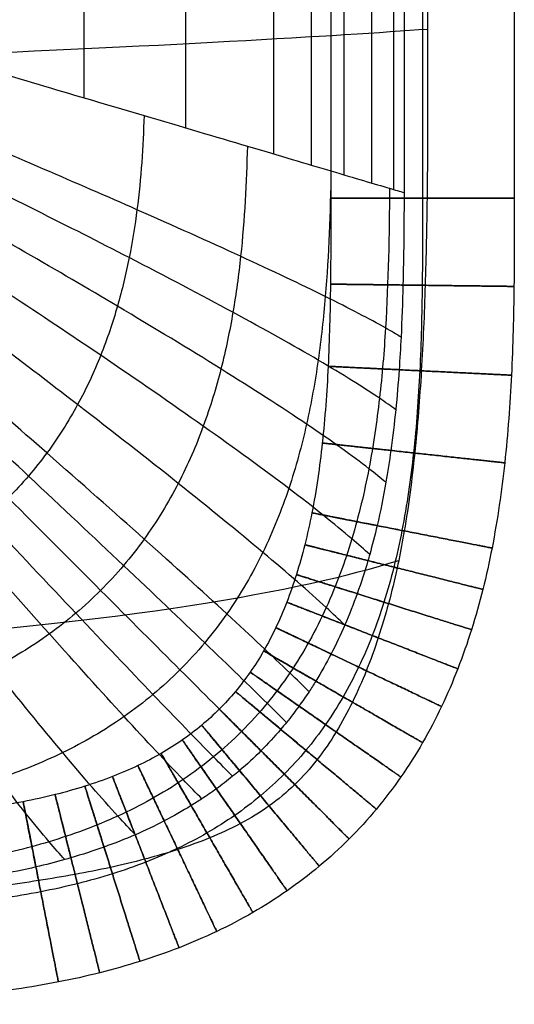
# Model space of a CAD drawing. Header units: millimetres. Extents: x -1000 to 1000, y -255 to 255.
# Tile 20 of 28: x 957 to 1000, y -255 to -169. Entities that reach past the tile are written whole.
import ezdxf

# ---------------------------------------------------------------- set-up
doc = ezdxf.new("R2010")
doc.units = ezdxf.units.MM
doc.header["$MEASUREMENT"] = 0
doc.layers.add('Nakki long bench', color=7, linetype='Continuous', true_color=0x6c5e82)

msp = doc.modelspace()

# ---------------------------------------------------------------- linework, layer by layer
at = {"layer": 'Nakki long bench'}
for points, degree in [([(984, 184.759, 325), (984, 61.586, 325), (984, -61.586, 325), (984, -184.759, 325)], 3), ([(984, 184.759, 325), (984, 61.586, 325), (984, -61.586, 325), (984, -184.759, 325)], 3), ([(992, 184.759, 317), (992, 61.586, 317), (992, -61.586, 317), (992, -184.759, 317)], 3), ([(992, 184.759, 333), (992, 61.586, 333), (992, -61.586, 333), (992, -184.759, 333)], 3), ([(992, 184.759, 333), (992, 61.586, 333), (992, -61.586, 333), (992, -184.759, 333)], 3), ([(1000, 184.759, 325), (1000, 61.586, 325), (1000, -61.586, 325), (1000, -184.759, 325)], 3), ([(989.496, -184.018, 314.08), (989.496, 0, 314.08), (989.496, 184.018, 314.08)], 2), ([(990.393, 184.283, 317.163), (990.393, 61.428, 317.163), (990.393, -61.428, 317.163), (990.393, -184.283, 317.163)], 3), ([(985.176, -182.739, 303.802), (985.176, 0, 303.802), (985.176, 182.739, 303.802)], 2), ([(987.571, -183.448, 308.833), (987.571, 0, 308.833), (987.571, 183.448, 308.833)], 2), ([(982.319, -181.894, 299.04), (982.319, 0, 299.04), (982.319, 181.894, 299.04)], 2), ([(979.03, -180.92, 294.592), (979.03, 0, 294.592), (979.03, 180.92, 294.592)], 2), ([(971.354, -178.648, 286.743), (971.354, 0, 286.743), (971.354, 178.648, 286.743)], 2), ([(962.487, -176.023, 280.202), (962.487, 0, 280.202), (962.487, 176.023, 280.202)], 2), ([(990.393, -184.283, 317.163), (990.392, -184.442, 317.163), (990.391, -184.6, 317.163), (990.39, -184.759, 317.164)], 3)]:
    msp.add_open_spline(points, degree=degree, dxfattribs=at)
for points, knots in [([(992.376, 184.759, 332.991), (992.443, 179.848, 332.988), (992.435, 174.936, 332.988), (992.424, 170.025, 332.989), (992.406, 162.197, 332.99), (992.377, 154.369, 332.991), (992.316, 138.714, 332.994), (992.284, 130.886, 332.995), (992.259, 123.059, 332.996), (992.225, 112.245, 332.997), (992.208, 101.432, 332.997), (992.187, 79.806, 332.998), (992.183, 68.992, 332.998), (992.18, 58.179, 332.998), (992.174, 38.785, 332.998), (992.173, 19.391, 332.998), (992.173, -19.397, 332.998), (992.175, -38.791, 332.998), (992.181, -58.186, 332.998), (992.185, -68.999, 332.998), (992.189, -79.812, 332.998), (992.21, -101.438, 332.997), (992.228, -112.252, 332.997), (992.263, -123.065, 332.996), (992.288, -130.893, 332.995), (992.321, -138.72, 332.994), (992.383, -154.376, 332.991), (992.412, -162.203, 332.989), (992.43, -170.031, 332.988), (992.442, -174.941, 332.988), (992.45, -179.85, 332.988), (992.389, -184.759, 332.991)], [0, 0, 0, 0, 14.734665, 14.734665, 14.734665, 38.217942, 38.217942, 61.701238, 61.701238, 61.701238, 94.140962, 94.140962, 126.580728, 126.580728, 126.580728, 184.763101, 184.763101, 242.945475, 242.945475, 242.945475, 275.385222, 275.385222, 307.824969, 307.824969, 307.824969, 331.308252, 331.308252, 354.791541, 354.791541, 354.791541, 369.519854, 369.519854, 369.519854, 369.519854]), ([(932, -167, 270), (935.196, -167.946, 270), (938.484, -168.919, 270.476), (944.726, -170.766, 271.939), (947.841, -171.688, 272.966), (956.773, -174.332, 276.606), (962.548, -176.042, 279.916), (967.719, -177.572, 283.815), (970.945, -178.527, 286.248), (973.968, -179.422, 288.932), (979.486, -181.055, 294.937), (981.924, -181.777, 298.196), (986.108, -183.015, 305.287), (987.801, -183.516, 309.028), (989.597, -184.048, 314.343), (990.018, -184.172, 315.747), (990.393, -184.283, 317.163)], [-90.218371, -90.218371, -90.218371, -90.218371, -80.139445, -80.139445, -69.997327, -69.997327, -49.81656, -49.81656, -49.81656, -37.372212, -37.372212, -24.902483, -24.902483, -12.436465, -12.436465, -8.023463, -8.023463, -8.023463, -8.023463]), ([(-992.434, -170.025, 332.988), (-984.649, -170.599, 360.805), (-953.624, -172.445, 423.713), (-841.654, -176.172, 437.575), (-743.179, -178.179, 441.23), (-543.17, -179.247, 441.976), (543.166, -179.248, 441.976), (743.175, -178.182, 441.23), (841.65, -176.176, 437.575), (953.62, -172.45, 423.713), (984.645, -170.605, 360.805), (992.43, -170.031, 332.988)], [6.852411, 6.852411, 6.852411, 6.852411, 77.777778, 155.555556, 233.333333, 311.111111, 388.888889, 466.666667, 544.444444, 622.222222, 693.147395, 693.147395, 693.147395, 693.147395]), ([(990.126, -196.87, 317.193), (989.722, -196.624, 315.733), (989.271, -196.361, 314.286), (987.388, -195.298, 308.903), (985.648, -194.387, 305.139), (981.386, -192.28, 298.013), (978.92, -191.11, 294.744), (973.363, -188.554, 288.73), (970.331, -187.194, 286.046), (967.103, -185.772, 283.619), (961.93, -183.493, 279.729), (956.171, -181.016, 276.44), (947.293, -177.285, 272.846), (944.203, -176, 271.838), (938.019, -173.465, 270.42), (934.767, -172.149, 269.97), (931.616, -170.901, 270)], [7.924786, 7.924786, 7.924786, 7.924786, 12.436465, 12.436465, 24.902483, 24.902483, 37.372212, 37.372212, 49.81656, 49.81656, 49.81656, 69.997327, 69.997327, 80.139445, 80.139445, 90.218371, 90.218371, 90.218371, 90.218371]), ([(989.661, -203.194, 317.225), (989.238, -202.884, 315.739), (988.767, -202.553, 314.267), (986.824, -201.24, 308.845), (985.052, -200.135, 305.071), (980.741, -197.608, 297.93), (978.259, -196.219, 294.656), (972.682, -193.203, 288.637), (969.647, -191.609, 285.954), (966.421, -189.948, 283.529), (961.252, -187.286, 279.643), (955.512, -184.412, 276.363), (946.683, -180.108, 272.791), (943.613, -178.63, 271.792), (937.477, -175.724, 270.394), (934.255, -174.222, 269.956), (931.139, -172.805, 270)], [7.861022, 7.861022, 7.861022, 7.861022, 12.436465, 12.436465, 24.902483, 24.902483, 37.372212, 37.372212, 49.81656, 49.81656, 49.81656, 69.997327, 69.997327, 80.139445, 80.139445, 90.218371, 90.218371, 90.218371, 90.218371]), ([(988.803, -209.522, 317.273), (988.358, -209.151, 315.756), (987.865, -208.755, 314.253), (985.861, -207.208, 308.79), (984.06, -205.92, 305.006), (979.708, -202.989, 297.85), (977.215, -201.384, 294.571), (971.636, -197.912, 288.548), (968.608, -196.081, 285.865), (965.398, -194.178, 283.443), (960.253, -191.128, 279.56), (954.555, -187.845, 276.29), (945.814, -182.94, 272.739), (942.777, -181.259, 271.748), (936.72, -177.958, 270.369), (933.543, -176.255, 269.942), (930.478, -174.653, 270)], [7.78289, 7.78289, 7.78289, 7.78289, 12.436465, 12.436465, 24.902483, 24.902483, 37.372212, 37.372212, 49.81656, 49.81656, 49.81656, 69.997327, 69.997327, 80.139445, 80.139445, 90.218371, 90.218371, 90.218371, 90.218371]), ([(987.389, -215.812, 317.339), (986.921, -215.384, 315.785), (986.404, -214.929, 314.246), (984.342, -213.171, 308.735), (982.519, -211.716, 304.941), (978.149, -208.406, 297.771), (975.66, -206.594, 294.487), (970.112, -202.674, 288.46), (967.112, -200.607, 285.777), (963.938, -198.46, 283.357), (958.851, -195.017, 279.479), (953.236, -191.311, 276.217), (944.647, -185.777, 272.687), (941.667, -183.88, 271.704), (935.734, -180.156, 270.344), (932.628, -178.234, 269.929), (929.638, -176.428, 270)], [7.68724, 7.68724, 7.68724, 7.68724, 12.436465, 12.436465, 24.902483, 24.902483, 37.372212, 37.372212, 49.81656, 49.81656, 49.81656, 69.997327, 69.997327, 80.139445, 80.139445, 90.218371, 90.218371, 90.218371, 90.218371]), ([(967.719, -177.572, 283.815), (967.642, -180.27, 283.746), (967.461, -183.006, 283.68), (966.924, -187.155, 283.588), (966.701, -188.547, 283.558), (966.142, -191.349, 283.5), (965.806, -192.759, 283.471), (964.99, -195.597, 283.414), (964.51, -197.026, 283.386), (963.366, -199.893, 283.329), (962.701, -201.331, 283.301), (961.146, -204.185, 283.251), (960.255, -205.6, 283.228), (958.74, -207.651, 283.203), (958.205, -208.323, 283.197), (957.081, -209.63, 283.188), (956.492, -210.266, 283.186), (955.267, -211.491, 283.186), (954.631, -212.081, 283.188), (953.323, -213.204, 283.197), (952.651, -213.739, 283.203), (950.6, -215.255, 283.228), (949.185, -216.146, 283.251), (946.332, -217.7, 283.301), (944.893, -218.365, 283.329), (942.027, -219.51, 283.386), (940.598, -219.99, 283.414), (937.759, -220.806, 283.471), (936.349, -221.142, 283.5), (933.548, -221.701, 283.558), (932.156, -221.924, 283.588), (928.006, -222.461, 283.68), (925.27, -222.642, 283.746), (922.572, -222.719, 283.815)], [0, 0, 0, 0, 8.587447, 8.587447, 12.88117, 12.88117, 17.174893, 17.174893, 21.468616, 21.468616, 25.76234, 25.76234, 30.056063, 30.056063, 32.202924, 32.202924, 34.349786, 34.349786, 36.496648, 36.496648, 38.643509, 38.643509, 42.937233, 42.937233, 47.230956, 47.230956, 51.524679, 51.524679, 55.818402, 55.818402, 60.112126, 60.112126, 68.699572, 68.699572, 68.699572, 68.699572]), ([(985.222, -221.96, 317.42), (984.731, -221.487, 315.824), (984.191, -220.98, 314.245), (982.082, -219.047, 308.683), (980.249, -217.449, 304.88), (975.898, -213.799, 297.695), (973.434, -211.794, 294.407), (967.971, -207.446, 288.376), (965.028, -205.149, 285.693), (961.924, -202.758, 283.276), (956.947, -198.925, 279.401), (951.475, -194.79, 276.148), (943.134, -188.601, 272.637), (940.246, -186.477, 271.662), (934.505, -182.302, 270.32), (931.506, -180.144, 269.917), (928.629, -178.111, 270)], [7.578183, 7.578183, 7.578183, 7.578183, 12.436465, 12.436465, 24.902483, 24.902483, 37.372212, 37.372212, 49.81656, 49.81656, 49.81656, 69.997327, 69.997327, 80.139445, 80.139445, 90.218371, 90.218371, 90.218371, 90.218371]), ([(982.1, -227.765, 317.497), (981.589, -227.259, 315.864), (981.032, -226.715, 314.248), (978.896, -224.656, 308.642), (977.074, -222.948, 304.831), (972.792, -219.014, 297.635), (970.387, -216.84, 294.344), (965.081, -212.104, 288.309), (962.236, -209.591, 285.627), (959.245, -206.967, 283.211), (954.45, -202.762, 279.339), (949.201, -198.206, 276.093), (941.233, -191.359, 272.597), (938.48, -189.005, 271.629), (933.022, -184.365, 270.302), (930.178, -181.962, 269.907), (927.46, -179.688, 270)], [7.479433, 7.479433, 7.479433, 7.479433, 12.436465, 12.436465, 24.902483, 24.902483, 37.372212, 37.372212, 49.81656, 49.81656, 49.81656, 69.997327, 69.997327, 80.139445, 80.139445, 90.218371, 90.218371, 90.218371, 90.218371]), ([(976.724, -180.238, 291.931), (976.647, -183.398, 291.862), (976.484, -186.597, 291.796), (975.966, -191.448, 291.703), (975.747, -193.074, 291.673), (975.187, -196.345, 291.614), (974.846, -197.991, 291.585), (974, -201.301, 291.528), (973.495, -202.965, 291.499), (972.272, -206.298, 291.442), (971.552, -207.968, 291.414), (969.848, -211.268, 291.363), (968.861, -212.9, 291.34), (967.166, -215.255, 291.315), (966.566, -216.024, 291.309), (965.299, -217.517, 291.3), (964.632, -218.241, 291.298), (963.241, -219.632, 291.298), (962.517, -220.299, 291.3), (961.024, -221.566, 291.309), (960.255, -222.166, 291.315), (957.9, -223.861, 291.34), (956.269, -224.848, 291.363), (952.968, -226.552, 291.414), (951.299, -227.271, 291.442), (947.966, -228.495, 291.499), (946.301, -228.999, 291.528), (942.992, -229.845, 291.585), (941.346, -230.187, 291.614), (938.074, -230.747, 291.673), (936.448, -230.966, 291.703), (931.598, -231.484, 291.796), (928.399, -231.647, 291.862), (925.238, -231.724, 291.931)], [0, 0, 0, 0, 8.587447, 8.587447, 12.88117, 12.88117, 17.174893, 17.174893, 21.468616, 21.468616, 25.76234, 25.76234, 30.056063, 30.056063, 32.202924, 32.202924, 34.349786, 34.349786, 36.496648, 36.496648, 38.643509, 38.643509, 42.937233, 42.937233, 47.230956, 47.230956, 51.524679, 51.524679, 55.818402, 55.818402, 60.112126, 60.112126, 68.699572, 68.699572, 68.699572, 68.699572]), ([(980.138, -230.442, 317.522), (979.622, -229.928, 315.877), (979.061, -229.372, 314.25), (976.924, -227.273, 308.629), (975.118, -225.523, 304.817), (970.895, -221.473, 297.617), (968.533, -219.227, 294.325), (963.338, -214.318, 288.29), (960.559, -211.707, 285.608), (957.643, -208.976, 283.192), (952.968, -204.6, 279.321), (947.864, -199.845, 276.077), (940.135, -192.683, 272.586), (937.468, -190.217, 271.619), (932.187, -185.351, 270.296), (929.439, -182.826, 269.904), (926.819, -180.431, 270)], [7.448234, 7.448234, 7.448234, 7.448234, 12.436465, 12.436465, 24.902483, 24.902483, 37.372212, 37.372212, 49.81656, 49.81656, 49.81656, 69.997327, 69.997327, 80.139445, 80.139445, 90.218371, 90.218371, 90.218371, 90.218371]), ([(975.443, -235.138, 317.522), (974.928, -234.622, 315.877), (974.373, -234.06, 314.25), (972.273, -231.923, 308.629), (970.523, -230.118, 304.817), (966.474, -225.895, 297.617), (964.228, -223.532, 294.325), (959.319, -218.337, 288.29), (956.708, -215.559, 285.608), (953.977, -212.643, 283.192), (949.6, -207.968, 279.321), (944.846, -202.864, 276.077), (937.683, -195.135, 272.586), (935.217, -192.467, 271.619), (930.351, -187.187, 270.296), (927.826, -184.438, 269.904), (925.431, -181.819, 270)], [7.448233, 7.448233, 7.448233, 7.448233, 12.436465, 12.436465, 24.902483, 24.902483, 37.372212, 37.372212, 49.81656, 49.81656, 49.81656, 69.997327, 69.997327, 80.139445, 80.139445, 90.218371, 90.218371, 90.218371, 90.218371]), ([(977.912, -232.912, 317.531), (977.395, -232.394, 315.882), (976.833, -231.833, 314.25), (974.708, -229.707, 308.625), (972.926, -227.925, 304.812), (968.78, -223.78, 297.611), (966.471, -221.47, 294.318), (961.408, -216.408, 288.283), (958.708, -213.708, 285.601), (955.879, -210.879, 283.186), (951.345, -206.344, 279.315), (946.406, -201.406, 276.071), (938.948, -193.947, 272.582), (936.376, -191.376, 271.616), (931.294, -186.294, 270.294), (928.653, -183.653, 269.903), (926.142, -181.142, 270)], [7.437074, 7.437074, 7.437074, 7.437074, 12.436465, 12.436465, 24.902483, 24.902483, 37.372212, 37.372212, 49.81656, 49.81656, 49.81656, 69.997327, 69.997327, 80.139445, 80.139445, 90.218371, 90.218371, 90.218371, 90.218371]), ([(972.765, -237.099, 317.497), (972.26, -236.589, 315.864), (971.715, -236.032, 314.248), (969.657, -233.895, 308.642), (967.948, -232.074, 304.831), (964.014, -227.792, 297.635), (961.841, -225.387, 294.344), (957.104, -220.081, 288.309), (954.591, -217.236, 285.627), (951.968, -214.244, 283.211), (947.763, -209.449, 279.339), (943.207, -204.2, 276.093), (936.36, -196.233, 272.597), (934.005, -193.48, 271.629), (929.366, -188.022, 270.302), (926.962, -185.177, 269.907), (924.688, -182.46, 270)], [7.479434, 7.479434, 7.479434, 7.479434, 12.436465, 12.436465, 24.902483, 24.902483, 37.372212, 37.372212, 49.81656, 49.81656, 49.81656, 69.997327, 69.997327, 80.139445, 80.139445, 90.218371, 90.218371, 90.218371, 90.218371]), ([(984.016, -182.396, 301.742), (983.952, -186.01, 301.684), (983.826, -189.657, 301.629), (983.363, -195.172, 301.551), (983.162, -197.018, 301.526), (982.632, -200.726, 301.476), (982.302, -202.588, 301.452), (981.466, -206.321, 301.404), (980.959, -208.194, 301.38), (979.71, -211.929, 301.333), (978.966, -213.792, 301.309), (977.182, -217.456, 301.267), (976.139, -219.258, 301.247), (974.331, -221.843, 301.227), (973.688, -222.684, 301.221), (972.326, -224.312, 301.214), (971.606, -225.099, 301.212), (970.1, -226.606, 301.212), (969.313, -227.325, 301.214), (967.685, -228.688, 301.221), (966.843, -229.331, 301.227), (964.258, -231.139, 301.247), (962.457, -232.181, 301.267), (958.792, -233.965, 301.309), (956.929, -234.709, 301.333), (953.194, -235.959, 301.38), (951.322, -236.466, 301.404), (947.588, -237.302, 301.452), (945.726, -237.632, 301.476), (942.019, -238.162, 301.526), (940.172, -238.362, 301.551), (934.658, -238.825, 301.629), (931.011, -238.952, 301.684), (927.396, -239.016, 301.742)], [0, 0, 0, 0, 8.587447, 8.587447, 12.88117, 12.88117, 17.174893, 17.174893, 21.468616, 21.468616, 25.76234, 25.76234, 30.056063, 30.056063, 32.202924, 32.202924, 34.349786, 34.349786, 36.496648, 36.496648, 38.643509, 38.643509, 42.937233, 42.937233, 47.230956, 47.230956, 51.524679, 51.524679, 55.818402, 55.818402, 60.112126, 60.112126, 68.699572, 68.699572, 68.699572, 68.699572]), ([(966.961, -240.222, 317.42), (966.487, -239.73, 315.824), (965.98, -239.191, 314.245), (964.047, -237.081, 308.683), (962.449, -235.249, 304.88), (958.799, -230.897, 297.695), (956.794, -228.434, 294.407), (952.447, -222.971, 288.376), (950.15, -220.028, 285.693), (947.758, -216.923, 283.276), (943.926, -211.947, 279.401), (939.791, -206.475, 276.148), (933.601, -198.134, 272.637), (931.477, -195.245, 271.662), (927.302, -189.505, 270.32), (925.144, -186.506, 269.917), (923.111, -183.629, 270)], [7.57818, 7.57818, 7.57818, 7.57818, 12.436465, 12.436465, 24.902483, 24.902483, 37.372212, 37.372212, 49.81656, 49.81656, 49.81656, 69.997327, 69.997327, 80.139445, 80.139445, 90.218371, 90.218371, 90.218371, 90.218371]), ([(989.127, -183.909, 312.953), (989.089, -187.947, 312.919), (989.018, -192.004, 312.886), (988.647, -198.115, 312.84), (988.479, -200.157, 312.825), (988.011, -204.244, 312.796), (987.712, -206.291, 312.782), (986.928, -210.378, 312.754), (986.444, -212.42, 312.74), (985.227, -216.468, 312.712), (984.492, -218.476, 312.698), (982.707, -222.399, 312.672), (981.654, -224.313, 312.661), (979.809, -227.037, 312.649), (979.151, -227.921, 312.646), (977.749, -229.624, 312.641), (977.006, -230.443, 312.64), (975.444, -232.006, 312.64), (974.624, -232.749, 312.641), (972.921, -234.15, 312.646), (972.038, -234.809, 312.649), (969.313, -236.654, 312.661), (967.399, -237.707, 312.672), (963.477, -239.492, 312.698), (961.469, -240.226, 312.712), (957.42, -241.444, 312.74), (955.379, -241.928, 312.754), (951.292, -242.712, 312.782), (949.245, -243.011, 312.796), (945.157, -243.479, 312.825), (943.116, -243.647, 312.84), (937.005, -244.018, 312.886), (932.947, -244.089, 312.919), (928.909, -244.127, 312.953)], [0, 0, 0, 0, 8.587447, 8.587447, 12.88117, 12.88117, 17.174893, 17.174893, 21.468616, 21.468616, 25.76234, 25.76234, 30.056063, 30.056063, 32.202924, 32.202924, 34.349786, 34.349786, 36.496648, 36.496648, 38.643509, 38.643509, 42.937233, 42.937233, 47.230956, 47.230956, 51.524679, 51.524679, 55.818402, 55.818402, 60.112126, 60.112126, 68.699572, 68.699572, 68.699572, 68.699572]), ([(960.812, -242.389, 317.339), (960.385, -241.921, 315.785), (959.929, -241.404, 314.246), (958.172, -239.342, 308.735), (956.716, -237.519, 304.941), (953.406, -233.149, 297.771), (951.594, -230.66, 294.487), (947.674, -225.112, 288.46), (945.608, -222.112, 285.777), (943.46, -218.938, 283.357), (940.017, -213.85, 279.479), (936.312, -208.235, 276.217), (930.777, -199.646, 272.687), (928.88, -196.667, 271.704), (925.156, -190.734, 270.344), (923.234, -187.627, 269.929), (921.428, -184.638, 270)], [7.687239, 7.687239, 7.687239, 7.687239, 12.436465, 12.436465, 24.902483, 24.902483, 37.372212, 37.372212, 49.81656, 49.81656, 49.81656, 69.997327, 69.997327, 80.139445, 80.139445, 90.218371, 90.218371, 90.218371, 90.218371]), ([(992, -184.759, 317), (992, -187.292, 317), (991.999, -192.308, 317), (991.819, -199.716, 317), (991.306, -206.854, 317), (990.484, -212.561, 317), (989.531, -216.884, 317), (988.674, -219.942, 317), (987.658, -222.855, 317), (986.474, -225.613, 317), (985.116, -228.21, 317), (983.581, -230.637, 317), (981.865, -232.892, 317), (979.969, -234.969, 317), (977.892, -236.865, 317), (975.638, -238.58, 317), (973.21, -240.116, 317), (970.614, -241.473, 317), (967.855, -242.658, 317), (964.943, -243.674, 317), (961.884, -244.53, 317), (958.689, -245.235, 317), (955.369, -245.799, 317), (950.735, -246.386, 317), (944.717, -246.818, 317), (937.308, -246.999, 317), (932.292, -247, 317), (929.759, -247, 317)], [0, 0, 0, 0, 7.597725, 15.04763, 22.228787, 29.058737, 32.32895, 35.502292, 38.58296, 41.57884, 44.501437, 47.365611, 50.189076, 52.991634, 55.794191, 58.617656, 61.481831, 64.404427, 67.400307, 70.480976, 73.654318, 76.92453, 80.292201, 83.75448, 90.935637, 98.385543, 105.983267, 105.983267, 105.983267, 105.983267]), ([(984, -184.759, 325), (984, -187.291, 325), (983.999, -192.241, 325), (983.823, -199.366, 325), (983.341, -206.037, 325), (982.596, -211.184, 325), (981.763, -214.954, 325), (981.033, -217.556, 325), (980.19, -219.967, 325), (979.236, -222.187, 325), (978.172, -224.22, 325), (976.998, -226.074, 325), (975.712, -227.763, 325), (974.304, -229.304, 325), (972.764, -230.711, 325), (971.074, -231.998, 325), (969.22, -233.172, 325), (967.187, -234.236, 325), (964.967, -235.19, 325), (962.556, -236.033, 325), (959.954, -236.762, 325), (957.168, -237.378, 325), (954.207, -237.882, 325), (949.99, -238.416, 325), (944.366, -238.823, 325), (937.241, -238.999, 325), (932.292, -239, 325), (929.759, -239, 325)], [0, 0, 0, 0, 7.597725, 15.04763, 22.228787, 29.058737, 32.32895, 35.502292, 38.58296, 41.57884, 44.501437, 47.365611, 50.189076, 52.991634, 55.794191, 58.617656, 61.481831, 64.404427, 67.400307, 70.480976, 73.654318, 76.92453, 80.292201, 83.75448, 90.935637, 98.385543, 105.983267, 105.983267, 105.983267, 105.983267]), ([(992, -184.759, 333), (992, -187.292, 333), (991.999, -192.308, 333), (991.819, -199.716, 333), (991.306, -206.854, 333), (990.484, -212.561, 333), (989.531, -216.884, 333), (988.674, -219.942, 333), (987.658, -222.855, 333), (986.474, -225.613, 333), (985.116, -228.21, 333), (983.581, -230.637, 333), (981.865, -232.892, 333), (979.969, -234.969, 333), (977.892, -236.865, 333), (975.638, -238.58, 333), (973.21, -240.116, 333), (970.614, -241.473, 333), (967.855, -242.658, 333), (964.943, -243.674, 333), (961.884, -244.53, 333), (958.689, -245.235, 333), (955.369, -245.799, 333), (950.735, -246.386, 333), (944.717, -246.818, 333), (937.308, -246.999, 333), (932.292, -247, 333), (929.759, -247, 333)], [0, 0, 0, 0, 7.597725, 15.04763, 22.228787, 29.058737, 32.32895, 35.502292, 38.58296, 41.57884, 44.501437, 47.365611, 50.189076, 52.991634, 55.794191, 58.617656, 61.481831, 64.404427, 67.400307, 70.480976, 73.654318, 76.92453, 80.292201, 83.75448, 90.935637, 98.385543, 105.983267, 105.983267, 105.983267, 105.983267]), ([(1000, -184.759, 325), (1000, -187.292, 325), (1000, -192.374, 325), (999.814, -200.067, 325), (999.27, -207.672, 325), (998.373, -213.938, 325), (997.299, -218.813, 325), (996.316, -222.329, 325), (995.125, -225.743, 325), (993.712, -229.039, 325), (992.06, -232.2, 325), (990.164, -235.201, 325), (988.019, -238.02, 325), (985.634, -240.633, 325), (983.021, -243.019, 325), (980.202, -245.163, 325), (977.2, -247.06, 325), (974.04, -248.711, 325), (970.743, -250.125, 325), (967.329, -251.315, 325), (963.814, -252.298, 325), (960.21, -253.093, 325), (956.531, -253.717, 325), (951.479, -254.355, 325), (945.067, -254.813, 325), (937.374, -255, 325), (932.292, -255, 325), (929.759, -255, 325)], [0, 0, 0, 0, 7.597725, 15.04763, 22.228787, 29.058737, 32.32895, 35.502292, 38.58296, 41.57884, 44.501437, 47.365611, 50.189076, 52.991634, 55.794191, 58.617656, 61.481831, 64.404427, 67.400307, 70.480976, 73.654318, 76.92453, 80.292201, 83.75448, 90.935637, 98.385543, 105.983267, 105.983267, 105.983267, 105.983267]), ([(992.389, -184.759, 332.991), (992.357, -187.285, 332.992), (992.307, -189.835, 332.994), (992.227, -192.36, 332.996), (992.15, -194.835, 332.997), (992.042, -197.338, 332.998), (991.893, -199.81, 332.999), (991.748, -202.19, 332.999), (991.561, -204.602, 332.999), (991.315, -206.974, 332.999), (991.08, -209.228, 332.999), (990.784, -211.52, 332.999), (990.404, -213.755, 332.997), (990.258, -214.613, 332.997), (990.098, -215.473, 332.996), (989.922, -216.326, 332.995), (989.877, -216.544, 332.995), (989.831, -216.762, 332.995), (989.784, -216.98, 332.994), (989.558, -218.021, 332.993), (989.307, -219.058, 332.992), (989.03, -220.086, 332.989), (988.759, -221.088, 332.987), (988.462, -222.086, 332.984), (988.137, -223.072, 332.98), (987.819, -224.035, 332.977), (987.472, -224.994, 332.972), (987.095, -225.936, 332.966), (986.724, -226.861, 332.96), (986.321, -227.779, 332.953), (985.883, -228.674, 332.945), (985.451, -229.559, 332.937), (984.98, -230.43, 332.928), (984.468, -231.271, 332.92), (983.96, -232.106, 332.911), (983.409, -232.916, 332.903), (982.807, -233.686, 332.898), (982.206, -234.456, 332.893), (981.56, -235.179, 332.891), (980.857, -235.857, 332.894), (980.154, -236.535, 332.897), (979.409, -237.152, 332.905), (978.614, -237.719, 332.915), (977.817, -238.287, 332.926), (976.986, -238.794, 332.94), (976.122, -239.254, 332.953), (975.256, -239.715, 332.965), (974.362, -240.127, 332.977), (973.453, -240.499, 332.985), (972.538, -240.873, 332.993), (971.601, -241.21, 332.998), (970.661, -241.515, 332.999), (970.425, -241.591, 333), (970.19, -241.666, 333), (969.953, -241.738, 333), (969.231, -241.96, 333), (968.5, -242.167, 332.998), (967.769, -242.359, 332.995), (966.782, -242.618, 332.991), (965.783, -242.855, 332.985), (964.786, -243.072, 332.978), (963.764, -243.294, 332.971), (962.734, -243.498, 332.964), (961.706, -243.685, 332.957), (960.649, -243.878, 332.949), (959.585, -244.055, 332.942), (958.524, -244.22, 332.937), (957.431, -244.389, 332.932), (956.333, -244.545, 332.927), (955.237, -244.69, 332.925), (954.108, -244.84, 332.923), (952.974, -244.979, 332.922), (951.843, -245.109, 332.923), (949.497, -245.378, 332.925), (947.111, -245.613, 332.934), (944.758, -245.819, 332.945), (942.302, -246.034, 332.956), (939.81, -246.224, 332.969), (937.35, -246.391, 332.979), (934.821, -246.562, 332.989), (932.291, -246.712, 332.996), (929.759, -246.844, 332.999)], [0, 0, 0, 0, 7.602721, 7.602721, 7.602721, 15.060692, 15.060692, 15.060692, 22.249066, 22.249066, 22.249066, 29.093509, 29.093509, 29.093509, 31.709693, 31.709693, 31.709693, 32.37847, 32.37847, 32.37847, 35.575391, 35.575391, 35.575391, 38.69202, 38.69202, 38.69202, 41.740845, 41.740845, 41.740845, 44.737164, 44.737164, 44.737164, 47.696188, 47.696188, 47.696188, 50.631438, 50.631438, 50.631438, 53.553731, 53.553731, 53.553731, 56.474617, 56.474617, 56.474617, 59.405162, 59.405162, 59.405162, 62.353075, 62.353075, 62.353075, 65.326577, 65.326577, 65.326577, 66.068093, 66.068093, 66.068093, 68.338968, 68.338968, 68.338968, 71.407227, 71.407227, 71.407227, 74.548061, 74.548061, 74.548061, 77.774559, 77.774559, 77.774559, 81.095564, 81.095564, 81.095564, 84.514799, 84.514799, 84.514799, 91.63578, 91.63578, 91.63578, 99.066467, 99.066467, 99.066467, 106.670548, 106.670548, 106.670548, 106.670548]), ([(990.39, -184.759, 317.164), (990.378, -187.287, 317.166), (990.356, -189.809, 317.171), (990.292, -192.336, 317.178), (990.254, -193.848, 317.182), (990.201, -195.359, 317.187), (990.126, -196.87, 317.193), (990.078, -197.819, 317.197), (990.022, -198.768, 317.201), (989.956, -199.716, 317.206), (989.875, -200.877, 317.212), (989.778, -202.036, 317.218), (989.661, -203.194, 317.225), (989.542, -204.381, 317.233), (989.402, -205.566, 317.241), (989.238, -206.748, 317.25), (989.109, -207.675, 317.257), (988.965, -208.6, 317.265), (988.803, -209.522, 317.273), (988.582, -210.786, 317.285), (988.329, -212.043, 317.297), (988.037, -213.292, 317.31), (987.839, -214.137, 317.32), (987.624, -214.977, 317.329), (987.389, -215.812, 317.339), (987.34, -215.989, 317.341), (987.289, -216.166, 317.344), (987.237, -216.342, 317.346), (986.954, -217.313, 317.358), (986.643, -218.276, 317.37), (986.302, -219.228, 317.383), (985.974, -220.143, 317.395), (985.617, -221.048, 317.408), (985.231, -221.941, 317.42), (985.228, -221.947, 317.42), (985.225, -221.954, 317.42), (985.222, -221.96, 317.42), (984.852, -222.812, 317.432), (984.454, -223.652, 317.444), (984.027, -224.476, 317.455), (983.611, -225.278, 317.466), (983.166, -226.065, 317.477), (982.693, -226.834, 317.486), (982.5, -227.148, 317.49), (982.302, -227.458, 317.494), (982.1, -227.765, 317.497), (981.819, -228.19, 317.502), (981.529, -228.608, 317.507), (981.23, -229.02, 317.511), (980.879, -229.504, 317.515), (980.515, -229.978, 317.519), (980.138, -230.442, 317.522), (979.974, -230.644, 317.524), (979.807, -230.844, 317.525), (979.638, -231.042, 317.526), (979.088, -231.688, 317.529), (978.512, -232.312, 317.531), (977.912, -232.912, 317.531), (977.312, -233.512, 317.531), (976.688, -234.088, 317.529), (976.043, -234.638, 317.526), (975.845, -234.807, 317.525), (975.645, -234.974, 317.524), (975.443, -235.138, 317.522), (974.979, -235.515, 317.519), (974.504, -235.879, 317.515), (974.021, -236.23, 317.511), (973.609, -236.529, 317.507), (973.19, -236.819, 317.502), (972.765, -237.099, 317.497), (972.458, -237.302, 317.494), (972.148, -237.5, 317.49), (971.835, -237.692, 317.486), (971.065, -238.166, 317.477), (970.278, -238.61, 317.466), (969.476, -239.026, 317.455), (968.652, -239.454, 317.444), (967.812, -239.852, 317.432), (966.961, -240.222, 317.42), (966.954, -240.225, 317.42), (966.948, -240.227, 317.42), (966.941, -240.23, 317.42), (966.049, -240.617, 317.408), (965.144, -240.973, 317.395), (964.228, -241.301, 317.383), (963.276, -241.642, 317.37), (962.314, -241.953, 317.358), (961.343, -242.237, 317.346), (961.166, -242.289, 317.344), (960.989, -242.339, 317.341), (960.812, -242.389, 317.339), (959.977, -242.624, 317.329), (959.137, -242.839, 317.32), (958.293, -243.037, 317.31), (957.231, -243.285, 317.299), (956.163, -243.505, 317.288), (955.09, -243.702, 317.278), (954.901, -243.736, 317.277), (954.712, -243.77, 317.275), (954.522, -243.803, 317.273), (953.6, -243.964, 317.265), (952.676, -244.108, 317.257), (951.748, -244.237, 317.25), (950.567, -244.402, 317.241), (949.382, -244.541, 317.233), (948.194, -244.661, 317.225), (947.036, -244.777, 317.218), (945.877, -244.874, 317.212), (944.716, -244.956, 317.206), (943.768, -245.022, 317.201), (942.819, -245.078, 317.197), (941.87, -245.125, 317.193), (940.359, -245.2, 317.187), (938.848, -245.254, 317.182), (937.336, -245.292, 317.178), (934.809, -245.356, 317.171), (932.287, -245.378, 317.166), (929.759, -245.39, 317.164)], [0, 0, 0, 0, 7.577702, 7.577702, 7.577702, 12.115008, 12.115008, 12.115008, 14.966097, 14.966097, 14.966097, 18.456957, 18.456957, 18.456957, 22.03683, 22.03683, 22.03683, 24.845064, 24.845064, 24.845064, 28.693447, 28.693447, 28.693447, 31.295348, 31.295348, 31.295348, 31.847554, 31.847554, 31.847554, 34.882239, 34.882239, 34.882239, 37.799853, 37.799853, 37.799853, 37.821401, 37.821401, 37.821401, 40.607801, 40.607801, 40.607801, 43.318614, 43.318614, 43.318614, 44.422464, 44.422464, 44.422464, 45.949452, 45.949452, 45.949452, 47.743022, 47.743022, 47.743022, 48.524151, 48.524151, 48.524151, 51.070067, 51.070067, 51.070067, 53.615926, 53.615926, 53.615926, 54.397015, 54.397015, 54.397015, 56.190531, 56.190531, 56.190531, 57.717654, 57.717654, 57.717654, 58.821501, 58.821501, 58.821501, 61.532215, 61.532215, 61.532215, 64.318555, 64.318555, 64.318555, 64.340246, 64.340246, 64.340246, 67.257791, 67.257791, 67.257791, 70.292535, 70.292535, 70.292535, 70.844956, 70.844956, 70.844956, 73.44652, 73.44652, 73.44652, 76.71849, 76.71849, 76.71849, 77.294855, 77.294855, 77.294855, 80.103038, 80.103038, 80.103038, 83.682805, 83.682805, 83.682805, 87.173713, 87.173713, 87.173713, 90.024898, 90.024898, 90.024898, 94.56226, 94.56226, 94.56226, 102.139953, 102.139953, 102.139953, 102.139953]), ([(984, -184.759, 325), (984, -187.291, 325), (983.999, -192.241, 325), (983.823, -199.366, 325), (983.341, -206.037, 325), (982.596, -211.184, 325), (981.763, -214.954, 325), (981.033, -217.556, 325), (980.19, -219.967, 325), (979.236, -222.187, 325), (978.172, -224.22, 325), (976.998, -226.074, 325), (975.712, -227.763, 325), (974.304, -229.304, 325), (972.764, -230.711, 325), (971.074, -231.998, 325), (969.22, -233.172, 325), (967.187, -234.236, 325), (964.967, -235.19, 325), (962.556, -236.033, 325), (959.954, -236.762, 325), (957.168, -237.378, 325), (954.207, -237.882, 325), (949.99, -238.416, 325), (944.366, -238.823, 325), (937.241, -238.999, 325), (932.292, -239, 325), (929.759, -239, 325)], [0, 0, 0, 0, 7.597725, 15.04763, 22.228787, 29.058737, 32.32895, 35.502292, 38.58296, 41.57884, 44.501437, 47.365611, 50.189076, 52.991634, 55.794191, 58.617656, 61.481831, 64.404427, 67.400307, 70.480976, 73.654318, 76.92453, 80.292201, 83.75448, 90.935637, 98.385543, 105.983267, 105.983267, 105.983267, 105.983267]), ([(992, -184.759, 333), (992, -187.292, 333), (991.999, -192.308, 333), (991.819, -199.716, 333), (991.306, -206.854, 333), (990.484, -212.561, 333), (989.531, -216.884, 333), (988.674, -219.942, 333), (987.658, -222.855, 333), (986.474, -225.613, 333), (985.116, -228.21, 333), (983.581, -230.637, 333), (981.865, -232.892, 333), (979.969, -234.969, 333), (977.892, -236.865, 333), (975.638, -238.58, 333), (973.21, -240.116, 333), (971.282, -241.124, 333), (970.177, -241.637, 333), (969.954, -241.738, 333)], [0, 0, 0, 0, 7.597725, 15.04763, 22.228787, 29.058737, 32.32895, 35.502292, 38.58296, 41.57884, 44.501437, 47.365611, 50.189076, 52.991634, 55.794191, 58.617656, 61.481831, 64.404427, 65.13864, 65.13864, 65.13864, 65.13864]), ([(-990.459, -216.346, 332.959), (-981.865, -219.005, 353.883), (-949.074, -224.992, 400.204), (-834.21, -225.117, 405.974), (-739.286, -225.921, 407.153), (-542.818, -226.529, 407.115), (542.817, -226.529, 407.115), (739.285, -225.923, 407.153), (834.209, -225.121, 405.974), (949.053, -224.997, 400.205), (981.375, -218.987, 353.908), (989.922, -216.326, 332.995)], [8.813796, 8.813796, 8.813796, 8.813796, 77.777778, 155.555556, 233.333333, 311.111111, 388.888889, 466.666667, 544.444444, 622.222222, 691.146907, 691.146907, 691.146907, 691.146907])]:
    msp.add_open_spline(points, degree=3, knots=knots, dxfattribs=at)
for points, weights, knots in [([(990.39, -184.759, 317.164), (984, -184.759, 318.476), (984, -184.759, 325), (984, -184.759, 333), (992, -184.759, 333), (992.195, -184.759, 333), (992.389, -184.759, 332.991)], [0.930342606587, 0.747508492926, 1, 0.707106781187, 1, 0.990029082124, 0.980737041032], [1.733406, 1.733406, 1.733406, 12.566371, 12.566371, 25.132741, 25.132741, 25.560536, 25.560536, 25.560536]), ([(992, -184.759, 317), (984, -184.759, 317), (984, -184.759, 325), (984, -184.759, 333), (992, -184.759, 333), (1000, -184.759, 333), (1000, -184.759, 325), (1000, -184.759, 317), (992, -184.759, 317)], [1, 0.707106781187, 1, 0.707106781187, 1, 0.707106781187, 1, 0.707106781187, 1], [0, 0, 0, 12.566371, 12.566371, 25.132741, 25.132741, 37.699112, 37.699112, 50.265482, 50.265482, 50.265482]), ([(990.292, -192.336, 317.178), (983.969, -192.257, 318.533), (983.969, -192.257, 325), (983.969, -192.257, 333), (991.968, -192.357, 333), (992.098, -192.358, 333), (992.227, -192.36, 332.996)], [0.927991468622, 0.749144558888, 1, 0.707106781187, 1, 0.993335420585, 0.986974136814], [1.8036, 1.8036, 1.8036, 12.566371, 12.566371, 25.132741, 25.132741, 25.41868, 25.41868, 25.41868]), ([(991.968, -192.357, 317), (983.969, -192.257, 317), (983.969, -192.257, 325), (983.969, -192.257, 333), (991.968, -192.357, 333), (999.968, -192.456, 333), (999.968, -192.456, 325), (999.968, -192.456, 317), (991.968, -192.357, 317)], [1, 0.707106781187, 1, 0.707106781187, 1, 0.707106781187, 1, 0.707106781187, 1], [0, 0, 0, 12.566371, 12.566371, 25.132741, 25.132741, 37.699112, 37.699112, 50.265482, 50.265482, 50.265482]), ([(989.956, -199.716, 317.206), (983.766, -199.415, 318.639), (983.766, -199.415, 325), (983.766, -199.415, 333), (991.757, -199.803, 333), (991.825, -199.806, 333), (991.893, -199.81, 332.999)], [0.923628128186, 0.752250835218, 1, 0.707106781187, 1, 0.996487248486, 0.993058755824], [1.936873, 1.936873, 1.936873, 12.566371, 12.566371, 25.132741, 25.132741, 25.283453, 25.283453, 25.283453]), ([(991.757, -199.803, 317), (983.766, -199.415, 317), (983.766, -199.415, 325), (983.766, -199.415, 333), (991.757, -199.803, 333), (999.747, -200.191, 333), (999.747, -200.191, 325), (999.747, -200.191, 317), (991.757, -199.803, 317)], [1, 0.707106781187, 1, 0.707106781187, 1, 0.707106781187, 1, 0.707106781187, 1], [0, 0, 0, 12.566371, 12.566371, 25.132741, 25.132741, 37.699112, 37.699112, 50.265482, 50.265482, 50.265482]), ([(989.238, -206.748, 317.25), (983.257, -206.098, 318.79), (983.257, -206.098, 325), (983.257, -206.098, 333), (991.21, -206.962, 333), (991.263, -206.968, 333), (991.315, -206.974, 332.999)], [0.917606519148, 0.75670111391, 1, 0.707106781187, 1, 0.997288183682, 0.994626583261], [2.127809, 2.127809, 2.127809, 12.566371, 12.566371, 25.132741, 25.132741, 25.24909, 25.24909, 25.24909]), ([(991.21, -206.962, 317), (983.257, -206.098, 317), (983.257, -206.098, 325), (983.257, -206.098, 333), (991.21, -206.962, 333), (999.163, -207.827, 333), (999.163, -207.827, 325), (999.163, -207.827, 317), (991.21, -206.962, 317)], [1, 0.707106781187, 1, 0.707106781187, 1, 0.707106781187, 1, 0.707106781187, 1], [0, 0, 0, 12.566371, 12.566371, 25.132741, 25.132741, 37.699112, 37.699112, 50.265482, 50.265482, 50.265482]), ([(988.037, -213.292, 317.31), (982.351, -212.181, 318.973), (982.351, -212.181, 325), (982.351, -212.181, 333), (990.203, -213.716, 333), (990.303, -213.735, 333), (990.404, -213.755, 332.997)], [0.910587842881, 0.762161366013, 1, 0.707106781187, 1, 0.99471841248, 0.989627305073], [2.362077, 2.362077, 2.362077, 12.566371, 12.566371, 25.132741, 25.132741, 25.359344, 25.359344, 25.359344]), ([(990.203, -213.716, 317), (982.351, -212.181, 317), (982.351, -212.181, 325), (982.351, -212.181, 333), (990.203, -213.716, 333), (998.054, -215.25, 333), (998.054, -215.25, 325), (998.054, -215.25, 317), (990.203, -213.716, 317)], [1, 0.707106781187, 1, 0.707106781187, 1, 0.707106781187, 1, 0.707106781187, 1], [0, 0, 0, 12.566371, 12.566371, 25.132741, 25.132741, 37.699112, 37.699112, 50.265482, 50.265482, 50.265482]), ([(987.237, -216.342, 317.346), (981.734, -214.963, 319.07), (981.734, -214.963, 325), (981.734, -214.963, 333), (989.494, -216.908, 333), (989.639, -216.944, 333), (989.784, -216.98, 332.994)], [0.906992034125, 0.765089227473, 1, 0.707106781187, 1, 0.99232392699, 0.985050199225], [2.487695, 2.487695, 2.487695, 12.566371, 12.566371, 25.132741, 25.132741, 25.462078, 25.462078, 25.462078]), ([(989.494, -216.908, 317), (981.734, -214.963, 317), (981.734, -214.963, 325), (981.734, -214.963, 333), (989.494, -216.908, 333), (997.254, -218.852, 333), (997.254, -218.852, 325), (997.254, -218.852, 317), (989.494, -216.908, 317)], [1, 0.707106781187, 1, 0.707106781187, 1, 0.707106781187, 1, 0.707106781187, 1], [0, 0, 0, 12.566371, 12.566371, 25.132741, 25.132741, 37.699112, 37.699112, 50.265482, 50.265482, 50.265482]), ([(986.302, -219.228, 317.383), (981.003, -217.561, 319.166), (981.003, -217.561, 325), (981.003, -217.561, 333), (988.634, -219.962, 333), (988.832, -220.024, 333), (989.03, -220.086, 332.989)], [0.903525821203, 0.76800636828, 1, 0.707106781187, 1, 0.989367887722, 0.979507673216], [2.612853, 2.612853, 2.612853, 12.566371, 12.566371, 25.132741, 25.132741, 25.588904, 25.588904, 25.588904]), ([(988.634, -219.962, 317), (981.003, -217.561, 317), (981.003, -217.561, 325), (981.003, -217.561, 333), (988.634, -219.962, 333), (996.265, -222.363, 333), (996.265, -222.363, 325), (996.265, -222.363, 317), (988.634, -219.962, 317)], [1, 0.707106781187, 1, 0.707106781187, 1, 0.707106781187, 1, 0.707106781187, 1], [0, 0, 0, 12.566371, 12.566371, 25.132741, 25.132741, 37.699112, 37.699112, 50.265482, 50.265482, 50.265482]), ([(985.231, -221.941, 317.42), (980.159, -219.967, 319.257), (980.159, -219.967, 325), (980.159, -219.967, 333), (987.615, -222.868, 333), (987.876, -222.97, 333), (988.137, -223.072, 332.98)], [0.900326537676, 0.77079006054, 1, 0.707106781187, 1, 0.985688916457, 0.972776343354], [2.732285, 2.732285, 2.732285, 12.566371, 12.566371, 25.132741, 25.132741, 25.746748, 25.746748, 25.746748]), ([(987.615, -222.868, 317), (980.159, -219.967, 317), (980.159, -219.967, 325), (980.159, -219.967, 333), (987.615, -222.868, 333), (995.07, -225.77, 333), (995.07, -225.77, 325), (995.07, -225.77, 317), (987.615, -222.868, 317)], [1, 0.707106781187, 1, 0.707106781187, 1, 0.707106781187, 1, 0.707106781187, 1], [0, 0, 0, 12.566371, 12.566371, 25.132741, 25.132741, 37.699112, 37.699112, 50.265482, 50.265482, 50.265482]), ([(984.027, -224.476, 317.455), (979.205, -222.182, 319.338), (979.205, -222.182, 325), (979.205, -222.182, 333), (986.429, -225.619, 333), (986.763, -225.778, 333), (987.095, -225.936, 332.966)], [0.897518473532, 0.773312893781, 1, 0.707106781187, 1, 0.981239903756, 0.964883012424], [2.840525, 2.840525, 2.840525, 12.566371, 12.566371, 25.132741, 25.132741, 25.93763, 25.93763, 25.93763]), ([(986.429, -225.619, 317), (979.205, -222.182, 317), (979.205, -222.182, 325), (979.205, -222.182, 333), (986.429, -225.619, 333), (993.653, -229.056, 333), (993.653, -229.056, 325), (993.653, -229.056, 317), (986.429, -225.619, 317)], [1, 0.707106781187, 1, 0.707106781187, 1, 0.707106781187, 1, 0.707106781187, 1], [0, 0, 0, 12.566371, 12.566371, 25.132741, 25.132741, 37.699112, 37.699112, 50.265482, 50.265482, 50.265482]), ([(982.693, -226.834, 317.486), (978.142, -224.209, 319.407), (978.142, -224.209, 325), (978.142, -224.209, 333), (985.072, -228.207, 333), (985.479, -228.441, 333), (985.883, -228.674, 332.945)], [0.89522418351, 0.775434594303, 1, 0.707106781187, 1, 0.976258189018, 0.956365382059], [2.931555, 2.931555, 2.931555, 12.566371, 12.566371, 25.132741, 25.132741, 26.151366, 26.151366, 26.151366]), ([(985.072, -228.207, 317), (978.142, -224.209, 317), (978.142, -224.209, 325), (978.142, -224.209, 333), (985.072, -228.207, 333), (992.002, -232.204, 333), (992.002, -232.204, 325), (992.002, -232.204, 317), (985.072, -228.207, 317)], [1, 0.707106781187, 1, 0.707106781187, 1, 0.707106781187, 1, 0.707106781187, 1], [0, 0, 0, 12.566371, 12.566371, 25.132741, 25.132741, 37.699112, 37.699112, 50.265482, 50.265482, 50.265482]), ([(981.23, -229.02, 317.511), (976.971, -226.059, 319.458), (976.971, -226.059, 325), (976.971, -226.059, 333), (983.539, -230.625, 333), (984.006, -230.95, 333), (984.468, -231.271, 332.92)], [0.893522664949, 0.777046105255, 1, 0.707106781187, 1, 0.971402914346, 0.948390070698], [3.000696, 3.000696, 3.000696, 12.566371, 12.566371, 25.132741, 25.132741, 26.359678, 26.359678, 26.359678]), ([(983.539, -230.625, 317), (976.971, -226.059, 317), (976.971, -226.059, 325), (976.971, -226.059, 333), (983.539, -230.625, 333), (990.108, -235.192, 333), (990.108, -235.192, 325), (990.108, -235.192, 317), (983.539, -230.625, 317)], [1, 0.707106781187, 1, 0.707106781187, 1, 0.707106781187, 1, 0.707106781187, 1], [0, 0, 0, 12.566371, 12.566371, 25.132741, 25.132741, 37.699112, 37.699112, 50.265482, 50.265482, 50.265482]), ([(979.638, -231.042, 317.526), (975.687, -227.744, 319.491), (975.687, -227.744, 325), (975.687, -227.744, 333), (981.829, -232.87, 333), (982.321, -233.281, 333), (982.807, -233.686, 332.898)], [0.892479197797, 0.778051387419, 1, 0.707106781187, 1, 0.967875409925, 0.942797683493], [3.043827, 3.043827, 3.043827, 12.566371, 12.566371, 25.132741, 25.132741, 26.511023, 26.511023, 26.511023]), ([(981.829, -232.87, 317), (975.687, -227.744, 317), (975.687, -227.744, 325), (975.687, -227.744, 333), (981.829, -232.87, 333), (987.971, -237.996, 333), (987.971, -237.996, 325), (987.971, -237.996, 317), (981.829, -232.87, 317)], [1, 0.707106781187, 1, 0.707106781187, 1, 0.707106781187, 1, 0.707106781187, 1], [0, 0, 0, 12.566371, 12.566371, 25.132741, 25.132741, 37.699112, 37.699112, 50.265482, 50.265482, 50.265482]), ([(977.912, -232.912, 317.531), (974.282, -229.282, 319.501), (974.282, -229.282, 325), (974.282, -229.282, 333), (979.939, -234.939, 333), (980.401, -235.401, 333), (980.857, -235.857, 332.894)], [0.892127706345, 0.778393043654, 1, 0.707106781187, 1, 0.967257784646, 0.941836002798], [3.058485, 3.058485, 3.058485, 12.566371, 12.566371, 25.132741, 25.132741, 26.537522, 26.537522, 26.537522]), ([(979.939, -234.939, 317), (974.282, -229.282, 317), (974.282, -229.282, 325), (974.282, -229.282, 333), (979.939, -234.939, 333), (985.596, -240.595, 333), (985.596, -240.595, 325), (985.596, -240.595, 317), (979.939, -234.939, 317)], [1, 0.707106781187, 1, 0.707106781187, 1, 0.707106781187, 1, 0.707106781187, 1], [0, 0, 0, 12.566371, 12.566371, 25.132741, 25.132741, 37.699112, 37.699112, 50.265482, 50.265482, 50.265482]), ([(976.043, -234.638, 317.526), (972.745, -230.686, 319.491), (972.745, -230.686, 325), (972.745, -230.686, 333), (977.871, -236.828, 333), (978.244, -237.276, 333), (978.614, -237.719, 332.915)], [0.892479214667, 0.778051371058, 1, 0.707106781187, 1, 0.970695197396, 0.947254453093], [3.043826, 3.043826, 3.043826, 12.566371, 12.566371, 25.132741, 25.132741, 26.390042, 26.390042, 26.390042]), ([(977.871, -236.828, 317), (972.745, -230.686, 317), (972.745, -230.686, 325), (972.745, -230.686, 333), (977.871, -236.828, 333), (982.997, -242.97, 333), (982.997, -242.97, 325), (982.997, -242.97, 317), (977.871, -236.828, 317)], [1, 0.707106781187, 1, 0.707106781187, 1, 0.707106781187, 1, 0.707106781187, 1], [0, 0, 0, 12.566371, 12.566371, 25.132741, 25.132741, 37.699112, 37.699112, 50.265482, 50.265482, 50.265482]), ([(974.021, -236.23, 317.511), (971.059, -231.97, 319.458), (971.059, -231.97, 325), (971.059, -231.97, 333), (975.626, -238.539, 333), (975.875, -238.897, 333), (976.122, -239.254, 332.953)], [0.893522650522, 0.777046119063, 1, 0.707106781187, 1, 0.977899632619, 0.959134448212], [3.000696, 3.000696, 3.000696, 12.566371, 12.566371, 25.132741, 25.132741, 26.080941, 26.080941, 26.080941]), ([(975.626, -238.539, 317), (971.059, -231.97, 317), (971.059, -231.97, 325), (971.059, -231.97, 333), (975.626, -238.539, 333), (980.192, -245.108, 333), (980.192, -245.108, 325), (980.192, -245.108, 317), (975.626, -238.539, 317)], [1, 0.707106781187, 1, 0.707106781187, 1, 0.707106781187, 1, 0.707106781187, 1], [0, 0, 0, 12.566371, 12.566371, 25.132741, 25.132741, 37.699112, 37.699112, 50.265482, 50.265482, 50.265482]), ([(971.835, -237.692, 317.486), (969.21, -233.142, 319.407), (969.21, -233.142, 325), (969.21, -233.142, 333), (973.207, -240.072, 333), (973.33, -240.286, 333), (973.453, -240.499, 332.985)], [0.895224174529, 0.775434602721, 1, 0.707106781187, 1, 0.987384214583, 0.975855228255], [2.931556, 2.931556, 2.931556, 12.566371, 12.566371, 25.132741, 25.132741, 25.674012, 25.674012, 25.674012]), ([(973.207, -240.072, 317), (969.21, -233.142, 317), (969.21, -233.142, 325), (969.21, -233.142, 333), (973.207, -240.072, 333), (977.205, -247.001, 333), (977.205, -247.001, 325), (977.205, -247.001, 317), (973.207, -240.072, 317)], [1, 0.707106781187, 1, 0.707106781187, 1, 0.707106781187, 1, 0.707106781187, 1], [0, 0, 0, 12.566371, 12.566371, 25.132741, 25.132741, 37.699112, 37.699112, 50.265482, 50.265482, 50.265482]), ([(969.476, -239.026, 317.455), (967.182, -234.205, 319.338), (967.182, -234.205, 325), (967.182, -234.205, 333), (970.62, -241.429, 333), (970.64, -241.472, 333), (970.661, -241.515, 332.999)], [0.897518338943, 0.7733130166, 1, 0.707106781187, 1, 0.997534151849, 0.995109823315], [2.84053, 2.84053, 2.84053, 12.566371, 12.566371, 25.132741, 25.132741, 25.238537, 25.238537, 25.238537]), ([(970.62, -241.429, 317), (967.182, -234.205, 317), (967.182, -234.205, 325), (967.182, -234.205, 333), (970.62, -241.429, 333), (974.057, -248.653, 333), (974.057, -248.653, 325), (974.057, -248.653, 317), (970.62, -241.429, 317)], [1, 0.707106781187, 1, 0.707106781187, 1, 0.707106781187, 1, 0.707106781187, 1], [0, 0, 0, 12.566371, 12.566371, 25.132741, 25.132741, 37.699112, 37.699112, 50.265482, 50.265482, 50.265482]), ([(966.941, -240.23, 317.42), (964.967, -235.159, 319.257), (964.967, -235.159, 325), (964.967, -235.159, 332.73), (967.769, -242.359, 332.995)], [0.900326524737, 0.770790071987, 1, 0.714158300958, 0.986236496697], [2.732285, 2.732285, 2.732285, 12.566371, 12.566371, 24.830201, 24.830201, 24.830201]), ([(967.869, -242.614, 317), (964.967, -235.159, 317), (964.967, -235.159, 325), (964.967, -235.159, 333), (967.869, -242.614, 333), (970.77, -250.07, 333), (970.77, -250.07, 325), (970.77, -250.07, 317), (967.869, -242.614, 317)], [1, 0.707106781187, 1, 0.707106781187, 1, 0.707106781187, 1, 0.707106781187, 1], [0, 0, 0, 12.566371, 12.566371, 25.132741, 25.132741, 37.699112, 37.699112, 50.265482, 50.265482, 50.265482]), ([(961.343, -242.237, 317.346), (959.964, -236.733, 319.07), (959.964, -236.733, 325), (959.964, -236.733, 332.206), (961.706, -243.685, 332.957)], [0.906991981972, 0.765089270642, 1, 0.728277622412, 0.960718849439], [2.487697, 2.487697, 2.487697, 12.566371, 12.566371, 24.224422, 24.224422, 24.224422]), ([(961.908, -244.493, 317), (959.964, -236.733, 317), (959.964, -236.733, 325), (959.964, -236.733, 333), (961.908, -244.493, 333), (963.852, -252.254, 333), (963.852, -252.254, 325), (963.852, -252.254, 317), (961.908, -244.493, 317)], [1, 0.707106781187, 1, 0.707106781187, 1, 0.707106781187, 1, 0.707106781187, 1], [0, 0, 0, 12.566371, 12.566371, 25.132741, 25.132741, 37.699112, 37.699112, 50.265482, 50.265482, 50.265482]), ([(964.228, -241.301, 317.383), (962.561, -236.002, 319.166), (962.561, -236.002, 325), (962.561, -236.002, 332.432), (964.786, -243.072, 332.978)], [0.903525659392, 0.768006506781, 1, 0.722137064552, 0.971482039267], [2.612858, 2.612858, 2.612858, 12.566371, 12.566371, 24.487878, 24.487878, 24.487878]), ([(964.962, -243.634, 317), (962.561, -236.002, 317), (962.561, -236.002, 325), (962.561, -236.002, 333), (964.962, -243.634, 333), (967.363, -251.265, 333), (967.363, -251.265, 325), (967.363, -251.265, 317), (964.962, -243.634, 317)], [1, 0.707106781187, 1, 0.707106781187, 1, 0.707106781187, 1, 0.707106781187, 1], [0, 0, 0, 12.566371, 12.566371, 25.132741, 25.132741, 37.699112, 37.699112, 50.265482, 50.265482, 50.265482]), ([(958.293, -243.037, 317.31), (957.181, -237.351, 318.973), (957.181, -237.351, 325), (957.181, -237.351, 332.054), (958.524, -244.22, 332.937)], [0.910586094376, 0.762162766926, 1, 0.732475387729, 0.953657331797], [2.362137, 2.362137, 2.362137, 12.566371, 12.566371, 24.04432, 24.04432, 24.04432]), ([(958.716, -245.202, 317), (957.181, -237.351, 317), (957.181, -237.351, 325), (957.181, -237.351, 333), (958.716, -245.202, 333), (960.251, -253.054, 333), (960.251, -253.054, 325), (960.251, -253.054, 317), (958.716, -245.202, 317)], [1, 0.707106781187, 1, 0.707106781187, 1, 0.707106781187, 1, 0.707106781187, 1], [0, 0, 0, 12.566371, 12.566371, 25.132741, 25.132741, 37.699112, 37.699112, 50.265482, 50.265482, 50.265482])]:
    msp.add_rational_spline(points, weights, degree=2, knots=knots, dxfattribs=at)

doc.saveas('drawing.dxf')
